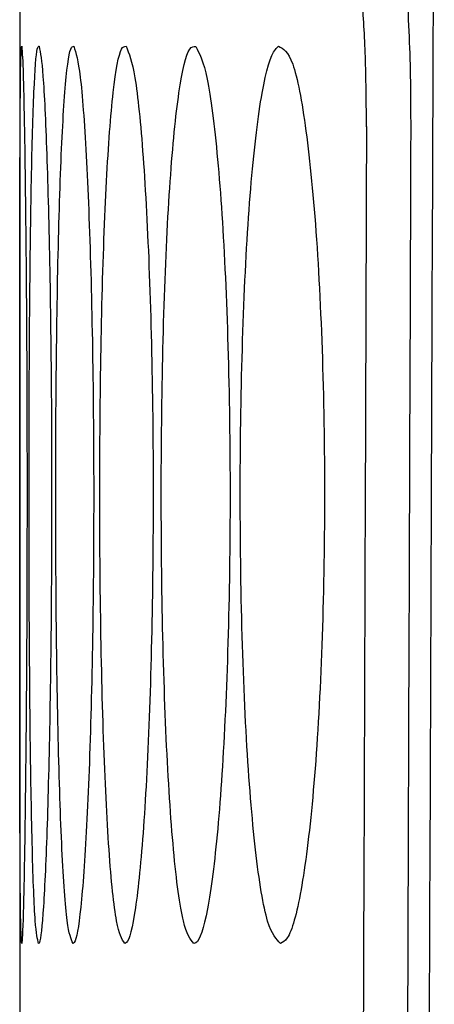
# Model space of a CAD drawing. Extents: x 76 to 839, y -9 to 645.
# Tile 69 of 78: x 474.62 to 476.7, y 282.32 to 287.26. Entities that reach past the tile are written whole.
import ezdxf

# ---------------------------------------------------------------- set-up
doc = ezdxf.new("R2010")
doc.units = 0
doc.layers.get('0').update_dxf_attribs({"linetype": 'CONTINUOUS'})

msp = doc.modelspace()

# ---------------------------------------------------------------- linework, layer by layer
at = {"color": 7, "linetype": 'CONTINUOUS'}
msp.add_line((474.617, 287.751), (474.617, 281.9849), dxfattribs=at)
for centre, start_param, end_param in [((774.617, -685.4344), 1.463084, 1.463973), ((774.817, -691.4664), 1.462414, 1.463301)]:
    msp.add_ellipse(centre, major_axis=(0, 9042.9509), ratio=0.033175, start_param=start_param, end_param=end_param, dxfattribs=at)
msp.add_open_spline([(476.6582, 278.7283), (476.6706, 281.9936), (476.6832, 285.2589), (476.6956, 288.5242)], degree=3, dxfattribs=at)
for points, knots in [([(476.4492, 287.9511), (476.4532, 287.95), (476.4611, 287.9481), (476.4729, 287.9317), (476.4845, 287.9056), (476.4958, 287.8687), (476.5095, 287.8104), (476.525, 287.7211), (476.5424, 287.5794), (476.5581, 287.3967), (476.5697, 287.1768), (476.5767, 286.9452), (476.5771, 286.7893), (476.5772, 286.7113)], [0, 0, 0, 0, 0.059528, 0.118244, 0.176672, 0.235343, 0.29478, 0.397476, 0.50014, 0.629156, 0.758216, 0.878952, 1, 1, 1, 1]), ([(476.3556, 286.7179), (476.3548, 286.8301), (476.3532, 287.0545), (476.3359, 287.3586), (476.3097, 287.5929), (476.2791, 287.7292), (476.2583, 287.7444), (476.2492, 287.751)], [0, 0, 0, 0, 0.208733, 0.41745, 0.626676, 0.837029, 1, 1, 1, 1]), ([(474.6269, 282.6247), (474.6251, 282.6477), (474.6214, 282.6947), (474.6186, 283.0688), (474.6173, 283.635), (474.617, 284.3442), (474.617, 285.1116), (474.6171, 285.8512), (474.6179, 286.4828), (474.6201, 286.931), (474.6237, 287.1192), (474.6267, 287.122), (474.6277, 287.1229)], [0, 0, 0, 0, 0.10182, 0.208288, 0.314147, 0.420313, 0.525815, 0.631466, 0.737117, 0.84313, 0.949415, 1, 1, 1, 1]), ([(474.6277, 287.1229), (474.6299, 287.0893), (474.6345, 287.0209), (474.6426, 286.6163), (474.6496, 286.0276), (474.6538, 285.3059), (474.654, 284.5372), (474.6503, 283.8073), (474.6436, 283.1962), (474.6356, 282.775), (474.63, 282.6334), (474.6274, 282.626), (474.6269, 282.6247)], [0, 0, 0, 0, 0.105435, 0.214773, 0.323525, 0.432494, 0.540686, 0.649373, 0.757871, 0.866564, 0.975642, 1, 1, 1, 1]), ([(474.7121, 282.6247), (474.7061, 282.6475), (474.694, 282.6943), (474.6797, 283.0672), (474.6695, 283.633), (474.6641, 284.342), (474.6632, 285.1092), (474.6669, 285.849), (474.6751, 286.4809), (474.6879, 286.9298), (474.702, 287.1193), (474.7114, 287.1219), (474.7145, 287.1228)], [0, 0, 0, 0, 0.101446, 0.207922, 0.313767, 0.419889, 0.525335, 0.630926, 0.736522, 0.842496, 0.948743, 1, 1, 1, 1]), ([(474.7145, 287.1228), (474.7209, 287.0885), (474.734, 287.019), (474.7533, 286.611), (474.7687, 286.0203), (474.7774, 285.2976), (474.7778, 284.529), (474.77, 283.8002), (474.7552, 283.1909), (474.7362, 282.7719), (474.7212, 282.633), (474.7134, 282.6259), (474.7121, 282.6247)], [0, 0, 0, 0, 0.106297, 0.215717, 0.324532, 0.433536, 0.541718, 0.65037, 0.75886, 0.867575, 0.976702, 1, 1, 1, 1]), ([(474.8843, 282.6247), (474.8743, 282.6474), (474.8537, 282.6939), (474.8279, 283.0657), (474.8089, 283.6312), (474.7983, 284.34), (474.7965, 285.1071), (474.8036, 285.8467), (474.8193, 286.479), (474.8427, 286.9284), (474.8673, 287.1195), (474.8833, 287.1218), (474.8885, 287.1226)], [0, 0, 0, 0, 0.101028, 0.207521, 0.313347, 0.41939, 0.524717, 0.63017, 0.735642, 0.841534, 0.947716, 1, 1, 1, 1]), ([(474.8885, 287.1226), (474.8993, 287.0875), (474.921, 287.0164), (474.9515, 286.6043), (474.9751, 286.011), (474.9882, 285.287), (474.9887, 284.5185), (474.9766, 283.7913), (474.9537, 283.1844), (474.9237, 282.7682), (474.8993, 282.6324), (474.8864, 282.6258), (474.8843, 282.6247)], [0, 0, 0, 0, 0.1071718, 0.2167507, 0.3256841, 0.4347481, 0.5429175, 0.6515233, 0.7600028, 0.8687632, 0.977993, 1, 1, 1, 1]), ([(475.1437, 282.6247), (475.1296, 282.6472), (475.1006, 282.6935), (475.0634, 283.0641), (475.0354, 283.6296), (475.0196, 284.3383), (475.0169, 285.1051), (475.0274, 285.8445), (475.0506, 286.4769), (475.0846, 286.9269), (475.1199, 287.12), (475.1425, 287.1217), (475.1501, 287.1223)], [0, 0, 0, 0, 0.1005669, 0.2070884, 0.3128903, 0.4188195, 0.5239631, 0.6292, 0.7344781, 0.840244, 0.9463338, 1, 1, 1, 1]), ([(475.1501, 287.1223), (475.1651, 287.086), (475.1955, 287.0129), (475.2373, 286.5961), (475.2692, 285.9997), (475.2865, 285.274), (475.2868, 284.5058), (475.2702, 283.7806), (475.2391, 283.1767), (475.1979, 282.7638), (475.1644, 282.6317), (475.1465, 282.6257), (475.1437, 282.6247)], [0, 0, 0, 0, 0.108061, 0.217878, 0.326986, 0.436132, 0.544284, 0.652833, 0.761301, 0.870134, 0.979521, 1, 1, 1, 1]), ([(475.4906, 282.6247), (475.4725, 282.647), (475.435, 282.6929), (475.3863, 283.063), (475.3493, 283.6279), (475.3282, 284.3363), (475.3246, 285.1025), (475.3386, 285.8431), (475.3692, 286.4757), (475.4139, 286.9251), (475.4599, 287.1209), (475.4893, 287.1216), (475.4995, 287.1218)], [0, 0, 0, 0, 0.100111, 0.206678, 0.3125, 0.417879, 0.523063, 0.627975, 0.733445, 0.838812, 0.944393, 1, 1, 1, 1]), ([(475.4995, 287.1218), (475.5189, 287.0842), (475.5581, 287.0085), (475.6111, 286.586), (475.6511, 285.9855), (475.6724, 285.2579), (475.6724, 284.4901), (475.6511, 283.7674), (475.6116, 283.1673), (475.5592, 282.7585), (475.5166, 282.6309), (475.4939, 282.6255), (475.4906, 282.6247)], [0, 0, 0, 0, 0.108962, 0.219256, 0.328518, 0.437797, 0.545922, 0.654401, 0.762861, 0.871797, 0.981401, 1, 1, 1, 1]), ([(475.9253, 282.6247), (475.9031, 282.6469), (475.8572, 282.6927), (475.7969, 283.0617), (475.7508, 283.6278), (475.7245, 284.3368), (475.72, 285.1029), (475.7374, 285.8411), (475.7754, 286.4729), (475.8306, 286.9245), (475.8806, 287.0944), (475.9092, 287.1176), (475.9145, 287.1219)], [0, 0, 0, 0, 0.1031523, 0.2134761, 0.3228957, 0.4321701, 0.5403867, 0.6486415, 0.7568738, 0.8660873, 0.9751565, 1, 1, 1, 1]), ([(475.9145, 287.1219), (475.9385, 287.1098), (475.9866, 287.0855), (476.0544, 286.7297), (476.1083, 286.1797), (476.1411, 285.4795), (476.1488, 284.7155), (476.1306, 283.9717), (476.0888, 283.3277), (476.0291, 282.8579), (475.9712, 282.6481), (475.9364, 282.6303), (475.9253, 282.6247)], [0, 0, 0, 0, 0.1061806, 0.2129477, 0.3190847, 0.4249386, 0.5296571, 0.6341698, 0.7390982, 0.8444134, 0.9504807, 1, 1, 1, 1])]:
    msp.add_open_spline(points, degree=3, knots=knots, dxfattribs=at)

doc.saveas('drawing.dxf')
